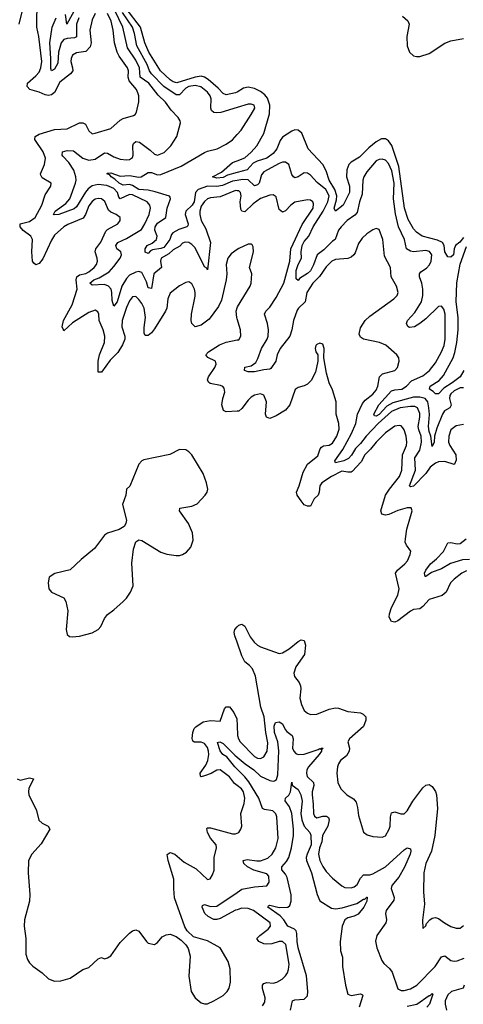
# Model space of a CAD drawing. Header units: inches. Extents: x 1682530 to 1839546, y 640742 to 791647.
# Tile 66 of 256: x 1708606 to 1711449, y 681888 to 688198. Entities that reach past the tile are written whole.
import ezdxf

# ---------------------------------------------------------------- set-up
doc = ezdxf.new("R2010")
doc.units = ezdxf.units.IN
doc.header["$MEASUREMENT"] = 0
doc.layers.add('B7608', color=7, linetype='Continuous')
doc.layers.add('B7618', color=7, linetype='Continuous')

msp = doc.modelspace()

# ---------------------------------------------------------------- linework, layer by layer
at = {"layer": 'B7608', "color": 5}
for points, elevation in [([(1708631.5, 688290), (1708600.8, 688170)], 480), ([(1709090, 688237.8), (1709070, 688195.8), (1709055, 688130), (1709065.3, 688050), (1709057.2, 688022.8), (1709030, 687994.3), (1708970, 687985), (1708944.2, 687970), (1708935.8, 687950), (1708934.3, 687930), (1708945.1, 687890), (1708945.9, 687870), (1708931.8, 687850), (1708862.9, 687797.1), (1708830, 687731.5), (1708810, 687716.6), (1708790, 687712.5), (1708770, 687715.4), (1708730, 687734.2), (1708670.5, 687750.5), (1708653.3, 687770), (1708656.5, 687790), (1708710, 687837.5), (1708730, 687862.3), (1708741.2, 687890), (1708747.8, 687930), (1708728.5, 688090), (1708716.5, 688150), (1708718.3, 688330)], 480), ([(1708987.5, 688312.5), (1708908.3, 688168.3), (1708899.5, 688230)], 440), ([(1710000, 686724.6), (1709962, 686698), (1709939.3, 686670), (1709928.9, 686630), (1709934.4, 686570), (1709930.5, 686530), (1709899.9, 686400.1), (1709880.9, 686359.1), (1709820.9, 686279.1), (1709770, 686241), (1709730, 686229.7), (1709708.5, 686250), (1709704.5, 686270), (1709706.4, 686310), (1709730, 686426), (1709731.2, 686450), (1709727.1, 686470), (1709710, 686504.5), (1709690, 686518.4), (1709670, 686514.5), (1709630, 686492), (1709570, 686446), (1709554.6, 686410), (1709548.2, 686350), (1709540.9, 686330), (1709470, 686216.2), (1709450, 686190.7), (1709430, 686174.8), (1709410, 686174), (1709404.9, 686190), (1709404.5, 686224.5), (1709412.7, 686290), (1709404.6, 686350), (1709390, 686378.6), (1709370, 686404.1), (1709350, 686423.1), (1709330, 686421.1), (1709310, 686395.1), (1709290, 686353.3), (1709263.4, 686270), (1709260.1, 686230), (1709280.1, 686170), (1709279.1, 686150), (1709265.4, 686114.6), (1709235, 686065), (1709185, 686015), (1709130, 685938.9), (1709110, 685938), (1709108.6, 686010), (1709117.3, 686050), (1709149.4, 686130), (1709151.4, 686170), (1709141.3, 686210), (1709116.4, 686270), (1709112.4, 686310), (1709106.1, 686326.1), (1709090, 686336.9), (1709050, 686322), (1708944.6, 686255.4), (1708890, 686204.2), (1708886, 686210), (1708879, 686230), (1708886.2, 686270), (1708941.6, 686370), (1708973.6, 686470), (1708969.2, 686530), (1708972.4, 686550), (1708990, 686563.1), (1709030, 686572.3), (1709050, 686582.9), (1709083.4, 686610), (1709097.5, 686630), (1709104.3, 686650), (1709103, 686670), (1709088.9, 686710), (1709093.8, 686730), (1709127, 686773), (1709158, 686842), (1709170, 686854.3), (1709234.8, 686890), (1709249.7, 686910), (1709249.6, 686930), (1709223.6, 686950), (1709190, 686963.9), (1709176.2, 686976.2), (1709151.8, 687031.8), (1709141.5, 687041.5), (1709130, 687049), (1709110, 687052.2), (1709090, 687047.4), (1709070, 687032.9), (1709050, 687005.8), (1709028.8, 686950), (1709013.4, 686926.6), (1708914.2, 686885.8), (1708890, 686869.8), (1708830, 686816.5), (1708810, 686783.9), (1708755.5, 686664.5), (1708730, 686635.8), (1708710, 686627.2), (1708696.5, 686636.5), (1708689.1, 686650), (1708684.1, 686710), (1708688, 686790), (1708677.2, 686810), (1708627.7, 686847.7), (1708608.9, 686870), (1708608.4, 686890), (1708670, 686904.7), (1708704.9, 686930), (1708747.6, 687010), (1708770, 687076.4), (1708805.1, 687130), (1708807, 687150), (1708750, 687185.3), (1708741.4, 687201.4), (1708739.4, 687210), (1708766.1, 687270), (1708771.4, 687310), (1708755.8, 687350), (1708703.5, 687430), (1708704.8, 687450), (1708730, 687463.5), (1708830, 687493.6), (1708910, 687497.5), (1708990, 687537.1), (1709010, 687537.5), (1709027.4, 687527.4), (1709050, 687486.4), (1709070, 687467.2), (1709090, 687470.3), (1709190, 687500.3), (1709250, 687554.7), (1709270, 687565.4), (1709336.6, 687583.4), (1709346, 687590), (1709354.7, 687605.3), (1709368.7, 687671.3), (1709368.9, 687710), (1709363.4, 687730), (1709355, 687750), (1709306.8, 687806.8), (1709301.6, 687830), (1709304.5, 687870), (1709298.1, 687890), (1709244.1, 687964.1), (1709231.9, 687990), (1709214.4, 688050), (1709205.9, 688130), (1709192.5, 688187.5), (1709170, 688238.3)], 480), ([(1710000, 687101.5), (1709990, 687102.6), (1709890, 687063.2), (1709830, 687056.8), (1709810, 687049.7), (1709790, 687033.1), (1709770, 687003), (1709760.2, 686970), (1709759.8, 686950), (1709770.1, 686910), (1709798.1, 686858.1), (1709828.2, 686770), (1709810, 686594), (1709806.1, 686606.1), (1709790, 686614.7), (1709730, 686735), (1709710, 686757), (1709690, 686769.9), (1709666.9, 686773.1), (1709650, 686765.5), (1709632.7, 686747.3), (1709590, 686722.2), (1709561.8, 686698.2), (1709512.8, 686670), (1709507.6, 686650), (1709514.4, 686610), (1709466.9, 686570), (1709450, 686476), (1709430, 686479.7), (1709418.3, 686518.3), (1709390, 686576.7), (1709370, 686584), (1709350, 686580.3), (1709310, 686560.4), (1709290, 686539.7), (1709260.2, 686490), (1709230, 686389.7), (1709210, 686362.9), (1709198.8, 686398.8), (1709197, 686450), (1709192, 686470), (1709174.9, 686490), (1709150, 686501.5), (1709070, 686497.6), (1709056.8, 686510), (1709082, 686530), (1709116.4, 686543.6), (1709178.6, 686581.4), (1709210, 686615.9), (1709249.2, 686670), (1709258.4, 686690), (1709253.7, 686710), (1709228.7, 686730), (1709222.9, 686750), (1709230, 686763.7), (1709234.8, 686770), (1709290, 686796.3), (1709385.9, 686854.1), (1709408.7, 686890), (1709435.7, 686950), (1709444.2, 686990), (1709440.8, 687010), (1709423.5, 687030), (1709330, 687075.4), (1709310, 687078.5), (1709249.4, 687049.4), (1709240.8, 687060.8), (1709232, 687090), (1709210, 687115.7), (1709164.1, 687135.9), (1709110, 687141.7), (1709070, 687132.3), (1709046.1, 687113.9), (1709028.1, 687091.9), (1708970, 686998.4), (1708955.3, 686984.7), (1708857.1, 686950), (1708826.1, 686946.2), (1708822.6, 686950), (1708834, 686970), (1708901.2, 687018.8), (1708927.5, 687050), (1708964.9, 687150), (1708968.6, 687170), (1708966.8, 687190), (1708952.8, 687232.8), (1708921.9, 687281.9), (1708882.5, 687322.5), (1708878, 687330), (1708881, 687350), (1708910, 687360.1), (1708950, 687357.1), (1709010, 687310.8), (1709050, 687297.1), (1709090, 687303.4), (1709150, 687343.9), (1709170, 687343.3), (1709210, 687319.1), (1709250, 687304.6), (1709290, 687300.2), (1709310, 687302.6), (1709330, 687314), (1709333.6, 687330), (1709331.3, 687388.7), (1709336.5, 687403.5), (1709350, 687416.2), (1709373.4, 687413.4), (1709442.4, 687362.4), (1709470, 687335.9), (1709490, 687330.2), (1709532.5, 687347.5), (1709574.8, 687390), (1709612.8, 687450), (1709637.3, 687537.2), (1709634.7, 687550), (1709621.3, 687570), (1709577.4, 687617.4), (1709539.6, 687670), (1709493.8, 687713.8), (1709433, 687790), (1709378.4, 687830), (1709375, 687890), (1709350, 687937.9), (1709297.9, 688017.9), (1709268.1, 688150), (1709216.8, 688256.8)], 460), ([(1710000, 687635.1), (1709896.3, 687603.7), (1709870, 687599.9), (1709850, 687602.3), (1709835.4, 687615.4), (1709831.2, 687630), (1709832.5, 687690), (1709827.7, 687710), (1709810, 687733.7), (1709766.7, 687766.7), (1709730, 687776.8), (1709690, 687770.5), (1709670, 687758.8), (1709630, 687715.4), (1709624.6, 687715.4), (1709610, 687715.9), (1709530, 687769.9), (1709451.1, 687850), (1709437.6, 687870), (1709422.4, 687910), (1709356.9, 688030), (1709343, 688110), (1709329.1, 688150), (1709264.8, 688244.8)], 440), ([(1710000, 687734.1), (1709990, 687728.2), (1709930, 687716), (1709910, 687723.9), (1709878.7, 687758.7), (1709813.5, 687813.5), (1709790, 687829), (1709770, 687835.4), (1709730.3, 687830.3), (1709613.7, 687793.7), (1709590, 687798.8), (1709570, 687811.4), (1709508.5, 687870), (1709433.5, 687990), (1709408.7, 688050), (1709380.3, 688150), (1709288.4, 688270)], 420), ([(1708986.3, 688210), (1708970.1, 688170), (1708971.2, 688088.8), (1708958.5, 688081.5), (1708910, 688077.6), (1708890, 688070.9), (1708872.8, 688050), (1708854.6, 687990), (1708850, 687918.9), (1708830, 687879.9), (1708809.4, 687869.4), (1708805.1, 687885.1), (1708806.7, 687950), (1708799.1, 688050), (1708814.6, 688150), (1708840.7, 688210)], 460), ([(1710000, 687167.9), (1709970, 687162.2), (1709905.4, 687134.6), (1709870.2, 687129.8), (1709810, 687130), (1709750, 687109.6), (1709732.2, 687090), (1709724.6, 687030), (1709710.6, 687009.4), (1709670.8, 686970), (1709667.6, 686950), (1709685.6, 686890), (1709683.5, 686876.5), (1709677.4, 686870), (1709626.6, 686853.4), (1709587.7, 686832.3), (1709579.2, 686820.8), (1709569.5, 686790), (1709530, 686738.4), (1709510, 686730.5), (1709456.7, 686723.3), (1709443.5, 686716.5), (1709430, 686700.5), (1709410, 686708), (1709411.1, 686730), (1709423.1, 686750), (1709454.5, 686765.5), (1709484, 686790), (1709486.9, 686810), (1709472.5, 686850), (1709473.5, 686870), (1709490, 686894.2), (1709543.2, 686930), (1709551.5, 686990), (1709573.5, 687050), (1709570, 687061), (1709566.6, 687066.6), (1709475.4, 687095.4), (1709430, 687104.9), (1709370, 687108.6), (1709330, 687134.7), (1709310, 687140.6), (1709270, 687138.2), (1709244.5, 687150), (1709216.7, 687176.7), (1709193.1, 687190), (1709183.7, 687203.7), (1709163.7, 687210), (1709170, 687214.9), (1709190, 687216.6), (1709250, 687195), (1709310, 687199.9), (1709370, 687188.7), (1709384, 687190), (1709430, 687219.1), (1709450, 687218.1), (1709490, 687203.7), (1709510, 687205.1), (1709640.1, 687259.9), (1709790, 687346.6), (1709810, 687355.5), (1709871.6, 687370), (1709930, 687400.2), (1709970, 687427.8), (1710000, 687461.9)], 440), ([(1710000, 687218.7), (1709938, 687202), (1709910, 687185.8), (1709870, 687183.2), (1709842, 687190), (1709900, 687220), (1709970, 687282.5), (1710000, 687293.8)], 420), ([(1710000, 686279.9), (1709996.9, 686290), (1709993.6, 686330), (1710000, 686351.3)], 480), ([(1710000, 685689.3), (1709930, 685685.3), (1709912.9, 685692.9), (1709902.1, 685730), (1709907.4, 685770), (1709920.6, 685810), (1709916.6, 685836.7), (1709907.6, 685847.6), (1709893.3, 685853.3), (1709826.8, 685866.8), (1709815.8, 685875.8), (1709809.2, 685889.2), (1709815.9, 685910), (1709856.8, 685970), (1709864.4, 685990), (1709861, 686010), (1709813, 686033), (1709799.7, 686050), (1709816, 686070), (1709886.8, 686113.2), (1709930, 686131), (1710000, 686145.2)], 480), ([(1710000, 684208.5), (1709985.9, 684250), (1709981.4, 684270), (1709985.4, 684290), (1710000, 684306.2)], 480), ([(1710000, 683290.2), (1709982.8, 683302.8), (1709950, 683345), (1709890, 683391.4), (1709870, 683388.3), (1709832.6, 683367.4), (1709790, 683351.4), (1709770, 683346.8), (1709764.8, 683350), (1709763.2, 683370), (1709798.6, 683421.4), (1709812.5, 683450), (1709819.2, 683490), (1709816.5, 683510), (1709810, 683534.2), (1709790, 683559.9), (1709770, 683567.5), (1709727.5, 683567.5), (1709714.9, 683574.9), (1709711.9, 683591.9), (1709715, 683630), (1709724.7, 683655.3), (1709734, 683666), (1709781.2, 683698.8), (1709830, 683707.3), (1709890, 683703), (1709918.7, 683781.3), (1709930, 683794.9), (1709950, 683794.9), (1709978.6, 683758.6), (1709997.9, 683717.9), (1710000, 683674.1)], 480), ([(1710000, 683394.9), (1709984.6, 683410), (1709934.8, 683474.8), (1709907.2, 683490), (1709890, 683513.3), (1709873.6, 683566.4), (1709889.8, 683570.2), (1709910, 683559), (1709985.2, 683485.2), (1710000, 683472.7)], 460), ([(1708590, 683332.7), (1708610, 683324.4), (1708670, 683340.3), (1708693.8, 683333.8), (1708695.5, 683330), (1708665.7, 683274.2), (1708661.7, 683250), (1708664.3, 683230), (1708714, 683130), (1708728.6, 683068.6), (1708750.1, 683050.1), (1708788.7, 683030), (1708799, 683010), (1708744.3, 682915.7), (1708683.2, 682850), (1708663.5, 682810), (1708660.2, 682730), (1708671.7, 682591.7), (1708669, 682550), (1708636.9, 682430), (1708634.6, 682390), (1708646, 682310), (1708644.9, 682210), (1708656.2, 682176.2), (1708670, 682154), (1708690, 682133.4), (1708750.4, 682090.4), (1708790, 682050.8), (1708830, 682037.3), (1708870, 682039.1), (1708930, 682056.3), (1709010, 682110.7), (1709050, 682124.9), (1709110, 682179.1), (1709130, 682187.7), (1709150, 682180.5), (1709170, 682186), (1709190, 682199.3), (1709250, 682283.8), (1709310, 682344.9), (1709330, 682358.8), (1709350, 682366), (1709370, 682358), (1709418, 682290), (1709430, 682281), (1709470, 682272), (1709490, 682284.7), (1709520.2, 682319.8), (1709545.6, 682334.4), (1709570, 682338.8), (1709610, 682322), (1709640.4, 682300.4), (1709670.4, 682270.4), (1709685.7, 682245.7), (1709697.7, 682197.8), (1709689.4, 682069.4), (1709705.2, 681970), (1709730.3, 681930), (1709770, 681897.8), (1709790, 681890.3), (1709810, 681890.4), (1709850, 681910.4), (1709910, 681944.4), (1709936.3, 681970), (1709948.7, 681991.3), (1709956.4, 682030), (1709955.2, 682115.2), (1709941.7, 682161.7), (1709890, 682249.2), (1709810, 682294.7), (1709720.5, 682320.5), (1709680.1, 682360.1), (1709664.9, 682384.9), (1709598.9, 682570), (1709593.5, 682630), (1709594.5, 682690), (1709557.1, 682810), (1709551.2, 682848.8), (1709570, 682861.5), (1709600.3, 682850), (1709659.8, 682799.8), (1709737.4, 682757.4), (1709810, 682688), (1709826.6, 682693.4), (1709842.7, 682717.3), (1709852.4, 682747.6), (1709852.8, 682830), (1709867, 682890), (1709864.6, 682910), (1709830, 682954), (1709809.2, 682990), (1709805.7, 683014.3), (1709810, 683018.7), (1709830, 683019.3), (1709970, 682981.3), (1709990, 682980.7), (1710000, 682985.5)], 480), ([(1710000, 682494.2), (1709989.3, 682490.7), (1709890, 682439.2), (1709870, 682431.8), (1709850, 682431.4), (1709813.2, 682450), (1709792.7, 682470), (1709774.8, 682510), (1709778.3, 682521.7), (1709790, 682527.9), (1709830, 682515), (1709870, 682517.7), (1710000, 682605.8)], 460)]:
    msp.add_lwpolyline(points, dxfattribs=dict(at, elevation=elevation))
at = {"layer": 'B7608', "color": 5, "elevation": 520}
msp.add_lwpolyline([(1709630, 685444.5), (1709568.5, 685411.5), (1709402, 685378), (1709388.2, 685371.8), (1709370, 685349), (1709312.3, 685207.7), (1709291.3, 685190), (1709287.3, 685150), (1709266, 685090), (1709290.7, 684990), (1709286.8, 684970), (1709276, 684950), (1709244.7, 684930), (1709170, 684907.3), (1709150, 684893.6), (1709084.7, 684810), (1709000.8, 684739.2), (1708930, 684672), (1708830.4, 684649.6), (1708795.5, 684624.5), (1708788, 684590), (1708793.4, 684550), (1708810.8, 684530), (1708890, 684493.4), (1708902.4, 684470), (1708914.9, 684410), (1708903.8, 684290), (1708910, 684258), (1708926, 684246), (1708942.4, 684242.4), (1708990, 684246.4), (1709070, 684268.2), (1709110, 684290.6), (1709127, 684310), (1709150, 684361), (1709170, 684386.8), (1709210, 684416.3), (1709270, 684470.5), (1709289.7, 684490.3), (1709315.6, 684530), (1709332.8, 684570), (1709324.4, 684715.6), (1709334.8, 684805.2), (1709350, 684852), (1709370, 684864.7), (1709390, 684861), (1709510, 684786.4), (1709550, 684772.7), (1709610, 684764), (1709630, 684764), (1709650, 684770.8), (1709674.2, 684785.8), (1709703.2, 684816.8), (1709717.5, 684862.5), (1709714, 684910), (1709687.3, 684970), (1709629.6, 685050), (1709632.5, 685067.5), (1709710, 685080.9), (1709744.4, 685095.6), (1709795.1, 685150), (1709807.3, 685170), (1709812, 685190), (1709803.5, 685230), (1709781, 685290), (1709710, 685409.4), (1709690, 685429.6), (1709670, 685440.7)], close=True, dxfattribs=at)
at = {"layer": 'B7618', "color": 5}
for points, elevation in [([(1711060.4, 688220.4), (1711092.7, 688190), (1711103.1, 688170), (1711087.8, 688090), (1711090, 688031), (1711103.5, 687990), (1711130, 687965.8), (1711150, 687961.1), (1711170, 687962.7), (1711230, 687980.9), (1711330, 688046.2), (1711370, 688062.7), (1711450, 688076.5)], 420), ([(1710000, 687293.8), (1710050, 687312.5), (1710090.5, 687349.5), (1710125.6, 687390), (1710170, 687467.4), (1710206.6, 687593.4), (1710210.2, 687650), (1710194.4, 687694.4), (1710177, 687717), (1710150, 687736.6), (1710110, 687756), (1710070, 687765.4), (1710041.3, 687758.7), (1710000, 687734.1)], 420), ([(1710000, 687461.9), (1710024.8, 687490), (1710089.6, 687590), (1710112.7, 687630), (1710109.3, 687649.3), (1710090, 687656.9), (1710070, 687656.4), (1710000, 687635.1)], 440), ([(1711450, 686802.4), (1711427, 686773), (1711399.4, 686750), (1711390.9, 686730), (1711386, 686690), (1711370, 686675.5), (1711350, 686677.1), (1711330, 686709.7), (1711326.6, 686750), (1711315.3, 686770), (1711284.4, 686784.4), (1711186, 686810), (1711150, 686836.1), (1711130, 686858.4), (1711096.8, 686916.8), (1711071.9, 686990), (1711037, 687257), (1710991.2, 687391.2), (1710970, 687421.6), (1710950, 687433.5), (1710926, 687434), (1710890, 687415.8), (1710842.8, 687377.2), (1710783.7, 687316.3), (1710730, 687284.3), (1710716.1, 687270), (1710703.8, 687236.2), (1710699.6, 687190), (1710718.9, 687130), (1710719.1, 687090), (1710679.5, 687010), (1710630, 686969.8), (1710621.1, 686990), (1710636.5, 687043.5), (1710638.9, 687070), (1710626.2, 687110), (1710590.6, 687170), (1710570, 687228.8), (1710550, 687269), (1710454.8, 687370), (1710413.9, 687470), (1710390, 687489.8), (1710370, 687491.9), (1710350, 687482.8), (1710290, 687444), (1710275.8, 687424.2), (1710255.1, 687370), (1710230, 687339.9), (1710190, 687309.7), (1710128.4, 687291.6), (1710102.3, 687277.7), (1710064, 687236), (1710000, 687218.7)], 420), ([(1711450, 685837.8), (1711430, 685838.6), (1711390, 685819.2), (1711370, 685799.8), (1711363.8, 685790), (1711361.6, 685770), (1711372.2, 685727.8), (1711362, 685710), (1711328, 685692), (1711315.7, 685670), (1711279.3, 685580.7), (1711264.5, 685530), (1711262.3, 685490), (1711250, 685462), (1711242, 685530), (1711230, 685559.1), (1711225.5, 685590), (1711232.2, 685667.8), (1711229, 685710), (1711220.9, 685750), (1711204.3, 685770), (1711170, 685778), (1711130, 685778.3), (1710998, 685742), (1710959, 685721), (1710910, 685667.4), (1710890, 685657.7), (1710880.2, 685660.2), (1710876.2, 685670), (1710908.6, 685730), (1710990, 685818.8), (1711010, 685826.4), (1711056.2, 685830), (1711085, 685850), (1711117, 685883), (1711190, 685915.5), (1711232.5, 685950), (1711270, 685998.3), (1711309.4, 686070), (1711326.6, 686110), (1711332.6, 686150), (1711332.7, 686310), (1711323.4, 686343.4), (1711310, 686362.7), (1711290, 686359), (1711210, 686281.4), (1711171.3, 686250), (1711137.4, 686230), (1711105.3, 686225.3), (1711092.7, 686232.7), (1711085.8, 686250), (1711091, 686270), (1711138.9, 686321.1), (1711182.1, 686390), (1711190.3, 686429.7), (1711189.5, 686470), (1711182.5, 686510), (1711167.6, 686550), (1711167.8, 686570), (1711177.3, 686582.7), (1711213.9, 686606.1), (1711233.2, 686626.8), (1711243.9, 686650), (1711246.6, 686690), (1711232.1, 686712.1), (1711210, 686719.6), (1711130, 686710.6), (1711110, 686713.5), (1711084.2, 686730), (1711072, 686790), (1711033.1, 686870), (1711013.9, 686953.8), (1711002.2, 687050), (1711006.2, 687150), (1710991.1, 687230), (1710970, 687276.5), (1710950, 687296.8), (1710930, 687303.2), (1710910, 687301.6), (1710890, 687292.8), (1710830, 687222.5), (1710811.4, 687190), (1710806, 687170), (1710801, 687079), (1710784.3, 687030), (1710770, 686961.5), (1710755.1, 686944.9), (1710704, 686910), (1710665.6, 686870), (1710650, 686849.7), (1710628.4, 686790), (1710610, 686779.1), (1710556.2, 686723.8), (1710513, 686690), (1710490, 686626), (1710470, 686589), (1710450, 686570.4), (1710400.4, 686539.6), (1710390, 686527.1), (1710377.6, 686537.6), (1710378.6, 686590), (1710389.9, 686630), (1710412.3, 686670), (1710409.6, 686710), (1710416.9, 686750), (1710430, 686776.5), (1710458.6, 686810), (1710486.7, 686870), (1710551, 686970), (1710580.5, 687030), (1710589.3, 687070), (1710567.9, 687110), (1710513.7, 687153.7), (1710470, 687200.7), (1710450, 687214.3), (1710430, 687216.5), (1710390, 687191.6), (1710370, 687184.4), (1710361.1, 687190), (1710350, 687205.6), (1710330.5, 687270.5), (1710310, 687284.4), (1710290, 687283.7), (1710270, 687276.1), (1710170, 687222.2), (1710156.9, 687203.1), (1710139.9, 687150), (1710130, 687139.4), (1710110, 687132.2), (1710070.6, 687170.6), (1710034.3, 687174.3), (1710000, 687167.9)], 440), ([(1711450, 685604.3), (1711404.2, 685595.8), (1711370, 685569.7), (1711355.5, 685530), (1711355.1, 685490), (1711362.1, 685470), (1711400.4, 685410), (1711404.5, 685375.5), (1711392.4, 685350), (1711390, 685347.7), (1711330, 685365.8), (1711290, 685363.4), (1711270, 685356.1), (1711237, 685330), (1711209.6, 685290), (1711130, 685208.9), (1711110, 685204.2), (1711103.5, 685210), (1711141.9, 685310), (1711139.5, 685390), (1711170, 685438.4), (1711181.7, 685490), (1711178.9, 685530), (1711163.6, 685570), (1711160.8, 685590), (1711171.5, 685650), (1711170, 685675.1), (1711156.3, 685710), (1711139.3, 685719.3), (1711110, 685720.1), (1711045.2, 685710), (1710990, 685686.8), (1710903, 685610), (1710827, 685530), (1710790, 685481.5), (1710757.5, 685450), (1710732.5, 685407.5), (1710713.2, 685386.8), (1710684, 685370), (1710630, 685357.6), (1710625, 685370), (1710677, 685443), (1710733.7, 685546.3), (1710761, 685610), (1710772.2, 685670), (1710802.3, 685737.7), (1710820.8, 685759.2), (1710870, 685798.8), (1710890, 685822.9), (1710901.3, 685850), (1710912.2, 685910), (1710932.4, 685927.6), (1711009.8, 685950.2), (1711027.1, 685970), (1711038.9, 686010), (1711035.1, 686030), (1711022.4, 686050), (1710952.4, 686112.4), (1710913.2, 686130), (1710809.8, 686149.8), (1710790, 686164.2), (1710782.9, 686182.9), (1710790, 686223), (1710819.8, 686270), (1710850, 686298.5), (1711004.7, 686410), (1711025.1, 686430), (1711032.6, 686450), (1711021, 686490), (1710986.6, 686550), (1710983.5, 686610), (1710943.3, 686683.3), (1710933.6, 686790), (1710910, 686853.2), (1710890, 686859.5), (1710870, 686851.6), (1710830, 686825.1), (1710802.1, 686797.9), (1710777.2, 686762.8), (1710755.9, 686704.1), (1710747.1, 686690), (1710730, 686675.9), (1710710, 686667.6), (1710630, 686660.3), (1710607.2, 686650), (1710570, 686614), (1710528.5, 686551.5), (1710485.1, 686510), (1710445.4, 686450), (1710436.3, 686390), (1710392.9, 686350), (1710384.6, 686335.4), (1710360.3, 686270), (1710349.7, 686210), (1710336.9, 686170), (1710275.7, 686090), (1710256.6, 686050), (1710247.6, 686010), (1710216.5, 685963.5), (1710210, 685958), (1710170, 685954.4), (1710110, 685940.3), (1710070, 685942.2), (1710047, 685950), (1710048.9, 685971.1), (1710090, 685979.6), (1710118.6, 686001.4), (1710132.9, 686027.1), (1710154.9, 686090), (1710191.6, 686150), (1710198.5, 686170), (1710201.1, 686210), (1710194.7, 686250), (1710174.6, 686310), (1710182.7, 686330), (1710210, 686355.9), (1710250, 686417.6), (1710298.2, 686510), (1710337.5, 686650), (1710343.4, 686730), (1710415.6, 686884.4), (1710486.2, 686990), (1710490, 687017.2), (1710484.2, 687030), (1710470, 687041.1), (1710450, 687044.4), (1710370, 687029), (1710343.2, 687010), (1710310, 686972.1), (1710290, 686964.7), (1710270, 686982), (1710250, 687062.9), (1710230, 687076.4), (1710210, 687073.6), (1710150, 687051.3), (1710102.4, 687017.6), (1710050, 686965.6), (1710030, 686969.7), (1710024.4, 686984.4), (1710018.4, 687030), (1710025.8, 687070), (1710021.4, 687090), (1710010, 687100.3), (1710000, 687101.5)], 460), ([(1710000, 686351.3), (1710002, 686358), (1710083.7, 686490), (1710089.3, 686510), (1710093.2, 686570), (1710079, 686610), (1710104.5, 686710), (1710102, 686742), (1710095.1, 686755.1), (1710090, 686759.3), (1710070, 686759.5), (1710010, 686731.6), (1710000, 686724.6)], 480), ([(1711453.3, 685950), (1711429.7, 685910), (1711377, 685870), (1711323.4, 685836.6), (1711290, 685799.4), (1711270, 685799.4), (1711255.7, 685815.8), (1711232.3, 685830), (1711237.3, 685850), (1711295.3, 685884.7), (1711323.3, 685916.7), (1711384.2, 686030), (1711395.4, 686064.6), (1711408.5, 686130), (1711415.4, 686210), (1711415.9, 686290), (1711403.6, 686390), (1711408.4, 686511.6), (1711428.1, 686631.9), (1711470, 686744.9)], 420), ([(1710000, 686145.2), (1710010, 686147.2), (1710024.2, 686170), (1710021.3, 686210), (1710000, 686279.9)], 480), ([(1711470, 684665.7), (1711440.4, 684650), (1711390, 684612.4), (1711368, 684590), (1711340.2, 684530), (1711313.1, 684506.9), (1711230, 684482.7), (1711190, 684438), (1711170, 684423.1), (1711130, 684417.4), (1711110, 684407.1), (1711030, 684346.6), (1711010, 684336.9), (1710990, 684342), (1710975.1, 684370), (1710975.5, 684390), (1710989.9, 684430), (1711029.2, 684510), (1711037.8, 684550), (1711015.3, 684650), (1711027.4, 684670), (1711075.3, 684710), (1711090.8, 684730), (1711109.7, 684770), (1711112.4, 684792.4), (1711084.7, 684830), (1711077.7, 684850), (1711078, 684870), (1711086.5, 684933.5), (1711121.2, 685050), (1711115.3, 685070), (1711089.3, 685069.3), (1711030, 685052.2), (1710972.7, 685027.3), (1710950, 685023.2), (1710926.4, 685030), (1710920.9, 685050), (1710950.4, 685150), (1710976.1, 685190), (1711039.9, 685270), (1711056.1, 685310), (1711059.1, 685410), (1711084.5, 685470), (1711088.2, 685490), (1711082.2, 685530), (1711070, 685569.5), (1711061.9, 685581.9), (1711050, 685594.2), (1711037.2, 685597.2), (1711010, 685593.3), (1710950.2, 685550), (1710890, 685490.6), (1710855, 685445), (1710819.2, 685410), (1710795.1, 685364.9), (1710737.1, 685302.9), (1710730, 685298.5), (1710710, 685297.8), (1710670, 685303.6), (1710603.9, 685270), (1710542, 685230), (1710529, 685210), (1710526.1, 685170), (1710519.7, 685150), (1710493.5, 685126.5), (1710470, 685081.4), (1710450, 685079.5), (1710430, 685089.9), (1710410, 685113.7), (1710384.9, 685150), (1710380.6, 685170), (1710397.8, 685210), (1710422.4, 685297.6), (1710450, 685350.1), (1710516.3, 685403.7), (1710532.6, 685447.4), (1710541.3, 685458.7), (1710553.2, 685466.8), (1710590, 685470.2), (1710610, 685484.7), (1710638, 685530), (1710653.4, 685573.4), (1710651.3, 685610), (1710633.4, 685670), (1710634.2, 685750), (1710610, 685825.2), (1710589.5, 685870), (1710572, 685932), (1710555.1, 686030), (1710557.2, 686090), (1710550, 686118), (1710530, 686124), (1710510, 686117.2), (1710504, 686110), (1710498.8, 686090), (1710504, 686070), (1710516, 686050), (1710517.3, 686010), (1710501.8, 685938.2), (1710474.5, 685885.5), (1710450, 685861.1), (1710430, 685851.1), (1710390, 685841.6), (1710371.7, 685828.3), (1710336.5, 685730), (1710310, 685695.3), (1710250, 685660.2), (1710210, 685643.1), (1710186.9, 685650), (1710181.1, 685670), (1710187.5, 685750), (1710171, 685791), (1710150, 685800.9), (1710110, 685791.6), (1710090, 685777.8), (1710070, 685760.3), (1710030, 685706.2), (1710010, 685689.8), (1710000, 685689.3)], 480), ([(1711490, 684737.8), (1711443.9, 684736.1), (1711366.7, 684713.3), (1711310, 684679.1), (1711245, 684655), (1711210, 684629), (1711204, 684630), (1711201, 684650), (1711209.8, 684670), (1711239.4, 684710), (1711277.7, 684742.3), (1711321.3, 684790), (1711350, 684844.9), (1711370, 684848.6), (1711410, 684838.8), (1711430, 684842), (1711468.4, 684870)], 460), ([(1710000, 684306.2), (1710010, 684317.3), (1710030, 684324), (1710050, 684310.8), (1710082.4, 684242.4), (1710108.5, 684208.5), (1710130, 684190.2), (1710150, 684179.4), (1710270, 684137.1), (1710290, 684141.5), (1710334, 684166), (1710390, 684212.4), (1710410, 684223.1), (1710430, 684219.1), (1710436.9, 684190), (1710431.6, 684130), (1710376.5, 684050), (1710364, 684010), (1710368.2, 683988.2), (1710397.1, 683950), (1710406.4, 683930), (1710408.7, 683910), (1710402.3, 683850), (1710411.7, 683810), (1710430, 683770.5), (1710450, 683753), (1710470, 683745.5), (1710510, 683747.7), (1710590, 683780.3), (1710630, 683787.2), (1710650, 683785.7), (1710710, 683764.7), (1710790, 683756), (1710808, 683748), (1710823.7, 683730), (1710823.6, 683710), (1710810, 683668.7), (1710719.7, 683590), (1710710.2, 683570), (1710719.2, 683530), (1710718.4, 683510), (1710699.6, 683480.4), (1710662.7, 683450), (1710649, 683430), (1710642, 683410), (1710639, 683370), (1710645.2, 683310), (1710664.4, 683270), (1710703.8, 683230), (1710745, 683205), (1710763, 683183), (1710772, 683150), (1710777.3, 683097.3), (1710810.4, 682990.4), (1710833.7, 682973.7), (1710870, 682963.7), (1710930, 682960.3), (1710950, 682968.7), (1710975, 683010), (1710979.8, 683030), (1710981.6, 683090), (1710990, 683114.8), (1711010, 683120.7), (1711047.9, 683107.9), (1711070.8, 683109.2), (1711090, 683128.2), (1711126.2, 683190), (1711190, 683274.9), (1711210, 683291.8), (1711230, 683296.5), (1711250, 683284.9), (1711270, 683253), (1711276.9, 683230), (1711284, 683144), (1711265.9, 682970), (1711244.8, 682870), (1711209.2, 682790), (1711196.9, 682730), (1711193.8, 682610), (1711201.5, 682530), (1711188.4, 682428.4), (1711190, 682374), (1711210, 682392), (1711213.6, 682406.4), (1711235.1, 682430), (1711250, 682440.4), (1711270, 682444.4), (1711290, 682438.4), (1711328.2, 682410), (1711370, 682386.5), (1711403.6, 682376.4), (1711430, 682376.4), (1711450, 682393)], 480), ([(1710000, 683674.1), (1710003.1, 683610), (1710008.5, 683588.5), (1710020.2, 683570), (1710110, 683476.5), (1710130, 683466.5), (1710150, 683464.4), (1710170, 683473.7), (1710191.9, 683510), (1710196.4, 683563.6), (1710183.1, 683630), (1710172.3, 683730), (1710152.3, 683792.3), (1710116.4, 683990), (1710097.5, 684037.5), (1710079.7, 684059.7), (1710050, 684083.9), (1710030, 684120.5), (1710000, 684208.5)], 480), ([(1710000, 683472.7), (1710050.2, 683430.2), (1710107.6, 683390), (1710150, 683351.2), (1710210, 683321.6), (1710230, 683318.3), (1710238.8, 683321.2), (1710251.5, 683328.5), (1710261, 683359), (1710266.6, 683513.4), (1710261.4, 683570), (1710238.4, 683630), (1710236.6, 683670), (1710246.1, 683693.9), (1710270, 683699.2), (1710290, 683686.3), (1710306.7, 683650), (1710317.3, 683637.3), (1710352, 683610), (1710359.1, 683590), (1710355.1, 683530), (1710363.8, 683510), (1710376.5, 683496.5), (1710390, 683489.1), (1710430, 683492.1), (1710519.8, 683520.2), (1710530, 683528.4), (1710536.4, 683523.6), (1710538, 683530), (1710551.3, 683530), (1710540.5, 683519.5), (1710540.8, 683510), (1710526.2, 683490), (1710456.6, 683410), (1710446, 683390), (1710443.3, 683370), (1710448.4, 683348.4), (1710490.1, 683310), (1710491.8, 683290), (1710479.9, 683250), (1710479.6, 683230), (1710488, 683170), (1710488.9, 683110), (1710494.9, 683094.9), (1710510, 683083.2), (1710550, 683093.5), (1710573.3, 683093.3), (1710585.1, 683085.1), (1710589.5, 683070), (1710581.5, 683030), (1710546.4, 682970), (1710542.1, 682930), (1710526.7, 682890), (1710521.1, 682850), (1710528.8, 682810), (1710550, 682771.6), (1710570, 682738.9), (1710610, 682696), (1710670, 682647.4), (1710690, 682636.9), (1710730, 682633.8), (1710750, 682640.2), (1710770, 682656.1), (1710790, 682696.5), (1710810, 682717.8), (1710850, 682718.3), (1710870, 682723.6), (1710950, 682768.9), (1711070, 682878.5), (1711090, 682890.2), (1711110, 682885.5), (1711113.9, 682870), (1711108.1, 682850), (1711072, 682768), (1711036, 682704), (1710990.9, 682650), (1710986.6, 682630), (1711006.7, 682573.3), (1711004.3, 682555.7), (1710954, 682490), (1710950.3, 682470), (1710956.5, 682430), (1710952.7, 682410), (1710894.4, 682330), (1710886.6, 682293.4), (1710894.4, 682250), (1710927, 682170), (1710940.3, 682150), (1710977, 682117), (1710994.2, 682094.2), (1711030, 681988.2), (1711050, 681976), (1711070, 681976.9), (1711110, 681987.8), (1711152.1, 682010), (1711269.8, 682130), (1711310, 682193), (1711330, 682198.6), (1711370, 682168), (1711390, 682164.7), (1711410, 682167.4), (1711455.6, 682184.4)], 460), ([(1710000, 682605.8), (1710030, 682626.1), (1710110, 682642), (1710190, 682647.5), (1710204.8, 682670), (1710203.4, 682710), (1710190, 682725.4), (1710107, 682747), (1710067.2, 682770), (1710043.1, 682790), (1710038.3, 682810), (1710064.2, 682815.8), (1710126.8, 682806.8), (1710150, 682808.4), (1710195.5, 682824.5), (1710224.3, 682850), (1710247.4, 682890), (1710262, 682950), (1710253.6, 683090), (1710248.4, 683108.4), (1710228.6, 683128.6), (1710176.1, 683136.1), (1710162.8, 683142.8), (1710138.8, 683210), (1710074.3, 683314.3), (1710050, 683345.7), (1710000, 683394.9)], 460), ([(1710341.7, 681850), (1710355.1, 681910), (1710370, 681916.3), (1710430, 681920.5), (1710450, 681941.7), (1710453.7, 681970), (1710445.1, 682070), (1710390, 682251.2), (1710383.7, 682290), (1710382.9, 682342.9), (1710378.1, 682358.1), (1710367.1, 682370), (1710323.7, 682390), (1710298.4, 682430), (1710274.8, 682454.8), (1710196.4, 682510), (1710200.6, 682519.4), (1710210, 682522.8), (1710269.5, 682509.5), (1710323.7, 682510), (1710337.5, 682522.5), (1710346, 682550), (1710346.9, 682590), (1710320.2, 682700.2), (1710310, 682722.6), (1710287.1, 682750), (1710287.1, 682770), (1710316.8, 682803.2), (1710331.4, 682828.7), (1710347.8, 682890), (1710360.4, 682970), (1710361.8, 683010), (1710351.1, 683111.1), (1710334.5, 683154.5), (1710307.9, 683192.1), (1710309.7, 683210), (1710331.3, 683228.7), (1710341.1, 683250), (1710350, 683311.3), (1710353.2, 683293.2), (1710390, 683264.2), (1710409, 683230), (1710415.5, 683190), (1710407, 683110), (1710413.8, 683070), (1710429.8, 683029.8), (1710466.6, 682990), (1710472.8, 682972.8), (1710474.6, 682910), (1710447.6, 682850), (1710441.9, 682830), (1710444.5, 682810), (1710477, 682730), (1710512, 682592), (1710530, 682551.8), (1710605, 682505), (1710630, 682499.6), (1710673.3, 682506.7), (1710765.9, 682534.1), (1710810, 682562), (1710818.4, 682561.6), (1710830, 682575.5), (1710834, 682574), (1710830.2, 682550.2), (1710812, 682510), (1710775, 682465), (1710750, 682453.1), (1710710, 682443.1), (1710690, 682429.8), (1710673.6, 682390), (1710660.1, 682290), (1710661.6, 682230), (1710674, 682190), (1710674, 682130), (1710694.4, 682010), (1710710, 681954), (1710730, 681944.6), (1710790, 681954.6), (1710803.8, 681950), (1710805.1, 681945.1), (1710782.7, 681870)], 440), ([(1710000, 682985.5), (1710009.8, 682990.2), (1710023.5, 683010), (1710029.7, 683030), (1710022.8, 683110), (1710045.6, 683174.4), (1710049.9, 683210), (1710039.6, 683250), (1710027.4, 683270), (1710000, 683290.2)], 480), ([(1710161.5, 681878.5), (1710178, 681902), (1710180.3, 681930), (1710162.9, 681990), (1710162.8, 682010), (1710170, 682022), (1710190, 682028.3), (1710230, 682024.5), (1710254.3, 682030), (1710288.4, 682050), (1710309.7, 682070), (1710322, 682090), (1710330, 682111), (1710333.8, 682146.2), (1710312.3, 682272.3), (1710290, 682291.7), (1710270, 682291.4), (1710223.1, 682276.9), (1710190, 682274), (1710170, 682276.6), (1710138.4, 682290), (1710126.9, 682310), (1710145.4, 682330), (1710198, 682370), (1710213.9, 682390), (1710212.1, 682410), (1710105.2, 682490), (1710070, 682502.1), (1710030, 682504), (1710000, 682494.2)], 460), ([(1711455, 682010), (1711449.2, 681990.8), (1711373.7, 681970), (1711350, 681948.7), (1711333.2, 681910), (1711332.6, 681890), (1711341.4, 681850)], 460), ([(1711090, 681875.8), (1711150.8, 681889.2), (1711230, 681945), (1711236.2, 681943.8), (1711250, 681957.1), (1711253.4, 681953.4), (1711233, 681890), (1711215.3, 681870)], 440)]:
    msp.add_lwpolyline(points, dxfattribs=dict(at, elevation=elevation))

doc.saveas('drawing.dxf')
